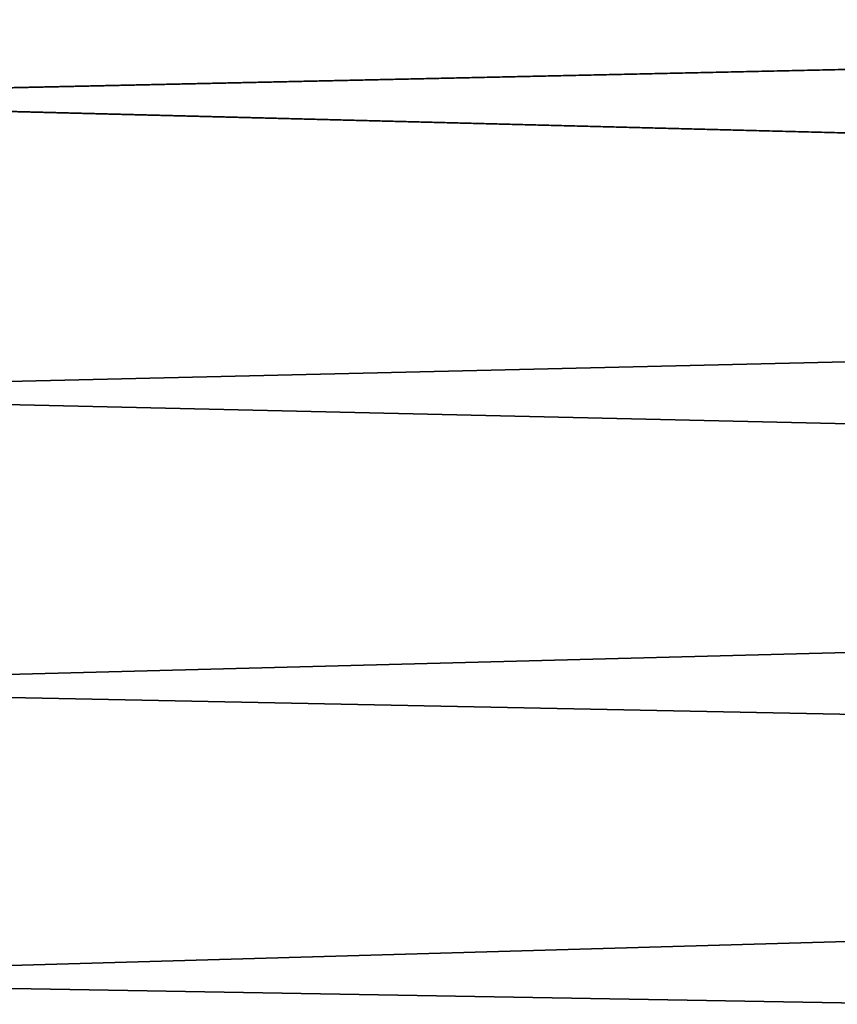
# Model space of a CAD drawing. Header units: metres. Extents: x -2 to 85, y -75 to 96.
# Tile 178 of 256: x 14.76 to 17.01, y -40.07 to -37.36. Entities that reach past the tile are written whole.
import ezdxf

# ---------------------------------------------------------------- set-up
doc = ezdxf.new("R2010")
doc.units = ezdxf.units.M
doc.layers.add('solid_20204500', color=7, linetype='CONTINUOUS')

msp = doc.modelspace()

# ---------------------------------------------------------------- linework, layer by layer
at = {"layer": 'solid_20204500'}
for points in [[(13.349999, -36.763554, 13.93477), (13.349999, -37.575203, 13.983068), (29.895023, -37.212536, 13.520465)], [(13.35, -37.575188, -13.982955), (13.35, -36.763546, -13.934657), (29.894979, -37.212524, -13.520466)], [(13.349999, -37.575203, 13.983068), (29.895012, -38, 13.543378), (29.895023, -37.212536, 13.520465)], [(13.35, -37.575188, -13.982955), (29.894979, -37.212524, -13.520466), (29.895012, -38, -13.543378)], [(13.349999, -37.575203, 13.983068), (13.349999, -38.38829, 13.984129), (29.895012, -38, 13.543378)], [(13.35, -38.388268, -13.984017), (13.35, -37.575188, -13.982955), (29.895012, -38, -13.543378)], [(13.349999, -38.38829, 13.984129), (29.895658, -38.766853, 13.521633), (29.895012, -38, 13.543378)], [(29.895658, -38.766853, -13.521633), (13.35, -38.388268, -13.984017), (29.895012, -38, -13.543378)], [(13.349999, -38.38829, 13.984129), (13.349999, -39.200062, 13.93795), (29.895658, -38.766853, 13.521633)], [(29.895658, -38.766853, -13.521633), (13.35, -39.200035, -13.937841), (13.35, -38.388268, -13.984017)], [(13.349999, -39.200062, 13.93795), (29.897102, -39.532192, 13.456372), (29.895658, -38.766853, 13.521633)], [(29.895658, -38.766853, -13.521633), (29.897102, -39.532192, -13.456372), (13.35, -39.200035, -13.937841)], [(13.349999, -39.200062, 13.93795), (13.35, -40.007782, 13.844689), (29.897102, -39.532192, 13.456372)], [(29.897102, -39.532192, -13.456372), (13.35, -40.007748, -13.844583), (13.35, -39.200035, -13.937841)], [(13.35, -40.007782, 13.844689), (29.899343, -40.293411, 13.347666), (29.897102, -39.532192, 13.456372)], [(29.897102, -39.532192, -13.456372), (29.899343, -40.293411, -13.347666), (13.35, -40.007748, -13.844583)], [(29.899343, -40.293411, -13.347666), (13.35, -40.808681, -13.704556), (13.35, -40.007748, -13.844583)], [(13.35, -40.007782, 13.844689), (13.35, -40.80872, 13.704659), (29.899343, -40.293411, 13.347666)]]:
    msp.add_3dface(points, dxfattribs=at)

doc.saveas('drawing.dxf')
